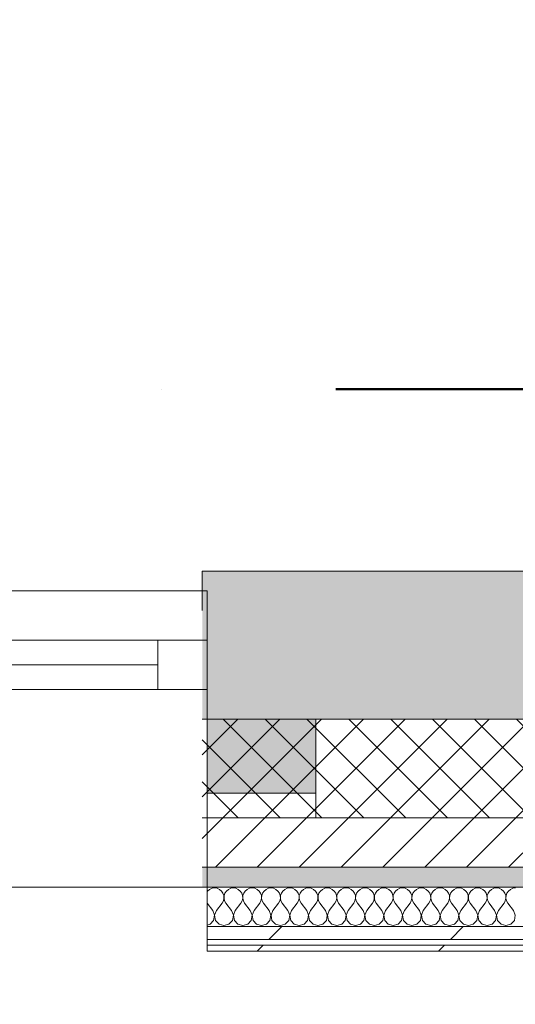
# Model space of a CAD drawing. Header units: millimetres. Extents: x -30280 to 22128, y -17757 to 4746.
# Tile 155 of 171: x -6026 to -5524, y -12458 to -11461. Entities that reach past the tile are written whole.
import ezdxf

# ---------------------------------------------------------------- set-up
doc = ezdxf.new("R2010")
doc.units = ezdxf.units.MM
doc.header["$MEASUREMENT"] = 0
doc.linetypes.add('Punto & Rayas', pattern=[670.277762, 317.5, -176.388889, 0, -176.388874])
doc.linetypes.add('Wipeout_Contour', pattern=[1000, 0, -1000])
for name, color, linetype, lineweight, true_color in [('01_2D_Ambit_Pluma_Nº__242', 7, 'Continuous', 50, 0xfb0013), ('12_FAÇ_Façana_Pluma_Nº__102', 7, 'Continuous', 5, 0xcccccc), ('12_FAÇ_Façana_Pluma_Nº__174', 7, 'Continuous', 13, 0xe4ad2c), ('12_FAÇ_Façana_Pluma_Nº__176', 7, 'Continuous', 15, 0x93a0c6), ('Nuevo_08_E_Envans secs_Pluma_Nº__102', 7, 'Continuous', 5, 0xcccccc), ('Nuevo_08_E_Envans secs_Pluma_Nº__171', 171, 'Continuous', 13, 0xaaaaff), ('Nuevo_08_E_Envans secs_Pluma_Nº__177', 7, 'Continuous', 15, 0xf7e046)]:
    doc.layers.add(name, color=color, linetype=linetype, lineweight=lineweight, true_color=true_color)
for name, color, linetype in [('12_FAÇ_Façana', 7, 'Continuous'), ('Nuevo_08_E_Envans secs', 7, 'Continuous'), ('Ventanas Archicad', 7, 'Continuous')]:
    doc.layers.add(name, color=color, linetype=linetype)
for name, color, linetype, lineweight in [('12_FAÇ_Façana_Pluma_Nº__1', 7, 'Continuous', 5), ('12_FAÇ_Façana_Pluma_Nº__2', 8, 'Continuous', 5), ('12_FAÇ_Façana_Pluma_Nº__7', 7, 'Continuous', 5), ('Nuevo_08_E_Envans secs_Pluma_Nº__1', 7, 'Continuous', 5), ('Ventanas Archicad_Pluma_Nº__1', 7, 'Continuous', 5), ('Ventanas Archicad_Pluma_Nº__7', 7, 'Continuous', 5)]:
    doc.layers.add(name, color=color, linetype=linetype, lineweight=lineweight)
pattern_1 = [(45, (0, 0), (-183.848, 183.848), [195, -65]), (45, (7e-14, 183.85), (-183.8478, 183.8478), [195, -65])]

# ---------------------------------------------------------------- blocks, each defined once
blk = doc.blocks.new('Muro_21_1', base_point=(-3301.11, -12338.98))
at = {"layer": '12_FAÇ_Façana_Pluma_Nº__102', "linetype": 'Continuous', "lineweight": 0, "true_color": 0xe5e5e5}
blk.add_hatch(color=254, dxfattribs=at).paths.add_polyline_path([(-5841.11, -12018.98), (-5841.11, -12168.98), (-3748.89, -12168.98), (-3748.89, -12018.98)])
at = {"layer": '12_FAÇ_Façana_Pluma_Nº__174', "linetype": 'Continuous', "lineweight": 13, "true_color": 0xe4ad2c}
h = blk.add_hatch(dxfattribs=at)
h.set_pattern_fill('SATE_Aislamiento_0001', color=42, style=0, pattern_type=2)
h.set_pattern_definition([(45, (0, 0), (-21.213203, 21.213203), []), (135, (0, 0), (21.213203, 21.213203), [])])
h.paths.add_polyline_path([(-5841.11, -12268.98), (-3748.89, -12268.98), (-3748.89, -12168.98), (-5841.11, -12168.98)])
at = {"layer": '12_FAÇ_Façana_Pluma_Nº__176', "linetype": 'Continuous', "lineweight": 0, "true_color": 0x495063}
blk.add_hatch(color=251, dxfattribs=at).paths.add_polyline_path([(-5841.11, -12338.98), (-3748.89, -12338.98), (-3748.89, -12318.98), (-5841.11, -12318.98)])
at = {"layer": '12_FAÇ_Façana_Pluma_Nº__2', "linetype": 'Continuous', "lineweight": 5}
h = blk.add_hatch(dxfattribs=at)
h.set_pattern_fill('Ceramic_0001', color=8, style=0, pattern_type=2)
h.set_pattern_definition([(45, (0, 0), (-21.213203, 21.213203), [])])
h.paths.add_polyline_path([(-5841.11, -12318.98), (-3748.89, -12318.98), (-3748.89, -12268.98), (-5841.11, -12268.98)])
at = {"layer": '12_FAÇ_Façana_Pluma_Nº__7', "color": 7, "linetype": 'Continuous', "lineweight": 5}
for p, q in [((-5841.11, -12168.98), (-3748.89, -12168.98)), ((-5841.11, -12268.98), (-3748.89, -12268.98)), ((-5841.11, -12318.98), (-3748.89, -12318.98))]:
    blk.add_line(p, q, dxfattribs=at)
at = {"layer": '12_FAÇ_Façana_Pluma_Nº__7', "color": 7, "linetype": 'Continuous', "lineweight": 5, "flags": 128}
for points in [[(-3748.89, -12018.98), (-5841.11, -12018.98)], [(-5841.11, -12018.98), (-5841.11, -12058.98)], [(-5841.11, -12338.98), (-3748.89, -12338.98)]]:
    blk.add_lwpolyline(points, dxfattribs=at)
blk = doc.blocks.new('Ventana Vertical Multi-Faja 27')
at = {"layer": 'Ventanas Archicad_Pluma_Nº__1', "color": 7, "linetype": 'Continuous', "lineweight": 5}
for p, q in [((-600, 50), (600, 50)), ((-550, 0), (550, 0)), ((550, -50), (550, 0)), ((550, 0), (600, 0)), ((-550, -25), (550, -25)), ((550, -50), (-550, -50)), ((600, -50), (550, -50)), ((600, -180), (600, -155)), ((-600, -250), (600, -250))]:
    blk.add_line(p, q, dxfattribs=at)
at = {"layer": 'Ventanas Archicad_Pluma_Nº__7', "color": 7, "linetype": 'Continuous', "lineweight": 5}
for p, q in [((600, 50), (600, 30)), ((600, 30), (600, 0)), ((600, 30), (600, 0)), ((600, 0), (600, -50)), ((600, 0), (600, -50)), ((600, 0), (600, -50)), ((600, 0), (600, -50)), ((600, -50), (600, -80)), ((600, -50), (600, -80)), ((600, -80), (600, -155)), ((600, -80), (600, -155)), ((600, -180), (600, -230)), ((600, -230), (600, -250))]:
    blk.add_line(p, q, dxfattribs=at)
blk = doc.blocks.new('Muro_23_1', base_point=(-5841.11, -12338.98))
at = {"layer": '12_FAÇ_Façana', "linetype": 'Continuous', "lineweight": 0, "true_color": 0x000000}
h = blk.add_hatch(dxfattribs=at)
h.set_pattern_fill('Yeso_0001', color=18, style=0, pattern_type=2)
h.set_pattern_definition([(0, (0, 0), (0, 75), [0, -75])])
h.paths.add_polyline_path([(-5836.11, -12268.98), (-5726.11, -12268.98), (-5726.11, -12243.98), (-5836.11, -12243.98)])
at = {"layer": '12_FAÇ_Façana_Pluma_Nº__102', "linetype": 'Continuous', "lineweight": 0, "true_color": 0xe5e5e5}
blk.add_hatch(color=254, dxfattribs=at).paths.add_polyline_path([(-5726.11, -12168.98), (-5836.11, -12058.98), (-5836.11, -12243.98), (-5726.11, -12243.98)])
at = {"layer": '12_FAÇ_Façana_Pluma_Nº__1', "color": 7, "linetype": 'Continuous', "lineweight": 5}
for p, q in [((-5836.11, -12268.98), (-5836.11, -12243.98)), ((-5836.11, -12243.98), (-5726.11, -12243.98)), ((-5726.11, -12243.98), (-5726.11, -12268.98)), ((-5726.11, -12268.98), (-5836.11, -12268.98))]:
    blk.add_line(p, q, dxfattribs=at)
at = {"layer": '12_FAÇ_Façana_Pluma_Nº__7', "color": 7, "linetype": 'Continuous', "lineweight": 5}
for p, q in [((-5836.11, -12038.98), (-5836.11, -12058.98)), ((-5836.11, -12058.98), (-5836.11, -12088.98)), ((-5836.11, -12058.98), (-5836.11, -12088.98)), ((-5836.11, -12088.98), (-5836.11, -12138.98)), ((-5836.11, -12088.98), (-5836.11, -12138.98)), ((-5836.11, -12138.98), (-5836.11, -12168.98)), ((-5836.11, -12138.98), (-5836.11, -12168.98)), ((-5836.11, -12168.98), (-5836.11, -12243.98)), ((-5836.11, -12168.98), (-5836.11, -12243.98)), ((-5726.11, -12168.98), (-5726.11, -12243.98)), ((-5836.11, -12268.98), (-5836.11, -12318.98)), ((-5836.11, -12318.98), (-5836.11, -12338.98))]:
    blk.add_line(p, q, dxfattribs=at)
at = {"layer": 'Ventanas Archicad', "color": 253, "linetype": 'Continuous', "lineweight": 5, "true_color": 0xa4a4a6, "zscale": 1000}
blk.add_blockref('Ventana Vertical Multi-Faja 27', (-6436.11, -12088.98), dxfattribs=at)
blk = doc.blocks.new('*X470')
at = {"layer": 'Nuevo_08_E_Envans secs_Pluma_Nº__102', "color": 254, "linetype": 'Continuous', "lineweight": 5, "true_color": 0xcccccc}
for p, q in [((-5835.6, -12343.03), (-5836.11, -12343.77)), ((-5833.58, -12341.35), (-5835.6, -12343.03)), ((-5831.17, -12340.29), (-5833.58, -12341.35)), ((-5828.57, -12339.93), (-5831.17, -12340.29)), ((-5825.97, -12340.29), (-5828.57, -12339.93)), ((-5823.56, -12341.35), (-5825.97, -12340.29)), ((-5821.54, -12343.03), (-5823.56, -12341.35)), ((-5820.05, -12345.19), (-5821.54, -12343.03)), ((-5816.55, -12343.03), (-5818.04, -12345.19)), ((-5814.53, -12341.35), (-5816.55, -12343.03)), ((-5812.13, -12340.29), (-5814.53, -12341.35)), ((-5809.52, -12339.93), (-5812.13, -12340.29)), ((-5806.92, -12340.29), (-5809.52, -12339.93)), ((-5804.52, -12341.35), (-5806.92, -12340.29)), ((-5802.49, -12343.03), (-5804.52, -12341.35)), ((-5801.01, -12345.19), (-5802.49, -12343.03)), ((-5797.51, -12343.03), (-5798.99, -12345.19)), ((-5795.48, -12341.35), (-5797.51, -12343.03)), ((-5793.08, -12340.29), (-5795.48, -12341.35)), ((-5790.48, -12339.93), (-5793.08, -12340.29)), ((-5787.87, -12340.29), (-5790.48, -12339.93)), ((-5785.47, -12341.35), (-5787.87, -12340.29)), ((-5783.45, -12343.03), (-5785.47, -12341.35)), ((-5781.96, -12345.19), (-5783.45, -12343.03)), ((-5778.46, -12343.03), (-5779.95, -12345.19)), ((-5776.44, -12341.35), (-5778.46, -12343.03)), ((-5774.03, -12340.29), (-5776.44, -12341.35)), ((-5771.43, -12339.93), (-5774.03, -12340.29)), ((-5768.83, -12340.29), (-5771.43, -12339.93)), ((-5766.42, -12341.35), (-5768.83, -12340.29)), ((-5764.4, -12343.03), (-5766.42, -12341.35)), ((-5762.91, -12345.19), (-5764.4, -12343.03)), ((-5759.41, -12343.03), (-5760.9, -12345.19)), ((-5757.39, -12341.35), (-5759.41, -12343.03)), ((-5754.98, -12340.29), (-5757.39, -12341.35)), ((-5752.38, -12339.93), (-5754.98, -12340.29)), ((-5749.78, -12340.29), (-5752.38, -12339.93)), ((-5747.37, -12341.35), (-5749.78, -12340.29)), ((-5745.35, -12343.03), (-5747.37, -12341.35)), ((-5743.86, -12345.19), (-5745.35, -12343.03)), ((-5740.36, -12343.03), (-5741.85, -12345.19)), ((-5738.34, -12341.35), (-5740.36, -12343.03)), ((-5735.94, -12340.29), (-5738.34, -12341.35)), ((-5733.33, -12339.93), (-5735.94, -12340.29)), ((-5730.73, -12340.29), (-5733.33, -12339.93)), ((-5728.33, -12341.35), (-5730.73, -12340.29)), ((-5726.3, -12343.03), (-5728.33, -12341.35)), ((-5724.81, -12345.19), (-5726.3, -12343.03)), ((-5721.32, -12343.03), (-5722.8, -12345.19)), ((-5719.29, -12341.35), (-5721.32, -12343.03)), ((-5716.89, -12340.29), (-5719.29, -12341.35)), ((-5714.29, -12339.93), (-5716.89, -12340.29)), ((-5711.68, -12340.29), (-5714.29, -12339.93)), ((-5709.28, -12341.35), (-5711.68, -12340.29)), ((-5707.26, -12343.03), (-5709.28, -12341.35)), ((-5705.77, -12345.19), (-5707.26, -12343.03)), ((-5702.27, -12343.03), (-5703.76, -12345.19)), ((-5700.25, -12341.35), (-5702.27, -12343.03)), ((-5697.84, -12340.29), (-5700.25, -12341.35)), ((-5695.24, -12339.93), (-5697.84, -12340.29)), ((-5692.64, -12340.29), (-5695.24, -12339.93)), ((-5690.23, -12341.35), (-5692.64, -12340.29)), ((-5688.21, -12343.03), (-5690.23, -12341.35)), ((-5686.72, -12345.19), (-5688.21, -12343.03)), ((-5683.22, -12343.03), (-5684.71, -12345.19)), ((-5681.2, -12341.35), (-5683.22, -12343.03)), ((-5678.79, -12340.29), (-5681.2, -12341.35)), ((-5676.19, -12339.93), (-5678.79, -12340.29)), ((-5673.59, -12340.29), (-5676.19, -12339.93)), ((-5671.18, -12341.35), (-5673.59, -12340.29)), ((-5669.16, -12343.03), (-5671.18, -12341.35)), ((-5667.67, -12345.19), (-5669.16, -12343.03)), ((-5664.17, -12343.03), (-5665.66, -12345.19)), ((-5662.15, -12341.35), (-5664.17, -12343.03)), ((-5659.75, -12340.29), (-5662.15, -12341.35)), ((-5657.14, -12339.93), (-5659.75, -12340.29)), ((-5654.54, -12340.29), (-5657.14, -12339.93)), ((-5652.14, -12341.35), (-5654.54, -12340.29)), ((-5650.11, -12343.03), (-5652.14, -12341.35)), ((-5648.62, -12345.19), (-5650.11, -12343.03)), ((-5645.13, -12343.03), (-5646.61, -12345.19)), ((-5643.1, -12341.35), (-5645.13, -12343.03)), ((-5640.7, -12340.29), (-5643.1, -12341.35)), ((-5638.1, -12339.93), (-5640.7, -12340.29)), ((-5635.49, -12340.29), (-5638.1, -12339.93)), ((-5633.09, -12341.35), (-5635.49, -12340.29)), ((-5631.06, -12343.03), (-5633.09, -12341.35)), ((-5629.58, -12345.19), (-5631.06, -12343.03)), ((-5626.08, -12343.03), (-5627.57, -12345.19)), ((-5624.05, -12341.35), (-5626.08, -12343.03)), ((-5621.65, -12340.29), (-5624.05, -12341.35)), ((-5619.05, -12339.93), (-5621.65, -12340.29)), ((-5616.45, -12340.29), (-5619.05, -12339.93)), ((-5614.04, -12341.35), (-5616.45, -12340.29)), ((-5612.02, -12343.03), (-5614.04, -12341.35)), ((-5610.53, -12345.19), (-5612.02, -12343.03)), ((-5607.03, -12343.03), (-5608.52, -12345.19)), ((-5605.01, -12341.35), (-5607.03, -12343.03)), ((-5602.6, -12340.29), (-5605.01, -12341.35)), ((-5600, -12339.93), (-5602.6, -12340.29)), ((-5597.4, -12340.29), (-5600, -12339.93)), ((-5594.99, -12341.35), (-5597.4, -12340.29)), ((-5592.97, -12343.03), (-5594.99, -12341.35)), ((-5591.48, -12345.19), (-5592.97, -12343.03)), ((-5587.98, -12343.03), (-5589.47, -12345.19)), ((-5585.96, -12341.35), (-5587.98, -12343.03)), ((-5583.55, -12340.29), (-5585.96, -12341.35)), ((-5580.95, -12339.93), (-5583.55, -12340.29)), ((-5578.35, -12340.29), (-5580.95, -12339.93)), ((-5575.95, -12341.35), (-5578.35, -12340.29)), ((-5573.92, -12343.03), (-5575.95, -12341.35)), ((-5572.43, -12345.19), (-5573.92, -12343.03)), ((-5568.94, -12343.03), (-5570.42, -12345.19)), ((-5566.91, -12341.35), (-5568.94, -12343.03)), ((-5564.51, -12340.29), (-5566.91, -12341.35)), ((-5561.9, -12339.93), (-5564.51, -12340.29)), ((-5559.3, -12340.29), (-5561.9, -12339.93)), ((-5556.9, -12341.35), (-5559.3, -12340.29)), ((-5554.87, -12343.03), (-5556.9, -12341.35)), ((-5553.39, -12345.19), (-5554.87, -12343.03)), ((-5549.89, -12343.03), (-5551.38, -12345.19)), ((-5547.86, -12341.35), (-5549.89, -12343.03)), ((-5545.46, -12340.29), (-5547.86, -12341.35)), ((-5542.86, -12339.93), (-5545.46, -12340.29)), ((-5540.25, -12340.29), (-5542.86, -12339.93)), ((-5537.85, -12341.35), (-5540.25, -12340.29)), ((-5535.83, -12343.03), (-5537.85, -12341.35)), ((-5534.34, -12345.19), (-5535.83, -12343.03)), ((-5530.84, -12343.03), (-5532.33, -12345.19)), ((-5528.82, -12341.35), (-5530.84, -12343.03)), ((-5526.41, -12340.29), (-5528.82, -12341.35)), ((-5523.81, -12339.93), (-5526.41, -12340.29)), ((-5820.95, -12355.17), (-5819.68, -12352.87)), ((-5819.21, -12347.68), (-5820.05, -12345.19)), ((-5819.68, -12352.87), (-5819.09, -12350.31)), ((-5819.09, -12350.31), (-5819.21, -12347.68)), ((-5818.88, -12347.68), (-5819.01, -12350.31)), ((-5819.01, -12350.31), (-5818.41, -12352.87)), ((-5818.04, -12345.19), (-5818.88, -12347.68)), ((-5818.41, -12352.87), (-5817.14, -12355.17)), ((-5801.9, -12355.17), (-5800.63, -12352.87)), ((-5800.17, -12347.68), (-5801.01, -12345.19)), ((-5800.63, -12352.87), (-5800.04, -12350.31)), ((-5800.04, -12350.31), (-5800.17, -12347.68)), ((-5799.83, -12347.68), (-5799.96, -12350.31)), ((-5799.96, -12350.31), (-5799.37, -12352.87)), ((-5798.99, -12345.19), (-5799.83, -12347.68)), ((-5799.37, -12352.87), (-5798.1, -12355.17)), ((-5782.86, -12355.17), (-5781.59, -12352.87)), ((-5781.12, -12347.68), (-5781.96, -12345.19)), ((-5781.59, -12352.87), (-5780.99, -12350.31)), ((-5780.99, -12350.31), (-5781.12, -12347.68)), ((-5780.79, -12347.68), (-5780.91, -12350.31)), ((-5780.91, -12350.31), (-5780.32, -12352.87)), ((-5779.95, -12345.19), (-5780.79, -12347.68)), ((-5780.32, -12352.87), (-5779.05, -12355.17)), ((-5763.81, -12355.17), (-5762.54, -12352.87)), ((-5762.07, -12347.68), (-5762.91, -12345.19)), ((-5762.54, -12352.87), (-5761.94, -12350.31)), ((-5761.94, -12350.31), (-5762.07, -12347.68)), ((-5761.74, -12347.68), (-5761.87, -12350.31)), ((-5761.87, -12350.31), (-5761.27, -12352.87)), ((-5760.9, -12345.19), (-5761.74, -12347.68)), ((-5761.27, -12352.87), (-5760, -12355.17)), ((-5744.76, -12355.17), (-5743.49, -12352.87)), ((-5743.02, -12347.68), (-5743.86, -12345.19)), ((-5743.49, -12352.87), (-5742.9, -12350.31)), ((-5742.9, -12350.31), (-5743.02, -12347.68)), ((-5742.69, -12347.68), (-5742.82, -12350.31)), ((-5742.82, -12350.31), (-5742.22, -12352.87)), ((-5741.85, -12345.19), (-5742.69, -12347.68)), ((-5742.22, -12352.87), (-5740.95, -12355.17)), ((-5725.71, -12355.17), (-5724.44, -12352.87)), ((-5723.98, -12347.68), (-5724.81, -12345.19)), ((-5724.44, -12352.87), (-5723.85, -12350.31)), ((-5723.85, -12350.31), (-5723.98, -12347.68)), ((-5723.64, -12347.68), (-5723.77, -12350.31)), ((-5723.77, -12350.31), (-5723.18, -12352.87)), ((-5722.8, -12345.19), (-5723.64, -12347.68)), ((-5723.18, -12352.87), (-5721.9, -12355.17)), ((-5706.67, -12355.17), (-5705.4, -12352.87)), ((-5704.93, -12347.68), (-5705.77, -12345.19)), ((-5705.4, -12352.87), (-5704.8, -12350.31)), ((-5704.8, -12350.31), (-5704.93, -12347.68)), ((-5704.6, -12347.68), (-5704.72, -12350.31)), ((-5704.72, -12350.31), (-5704.13, -12352.87)), ((-5703.76, -12345.19), (-5704.6, -12347.68)), ((-5704.13, -12352.87), (-5702.86, -12355.17)), ((-5687.62, -12355.17), (-5686.35, -12352.87)), ((-5685.88, -12347.68), (-5686.72, -12345.19)), ((-5686.35, -12352.87), (-5685.75, -12350.31)), ((-5685.75, -12350.31), (-5685.88, -12347.68)), ((-5685.55, -12347.68), (-5685.68, -12350.31)), ((-5685.68, -12350.31), (-5685.08, -12352.87)), ((-5684.71, -12345.19), (-5685.55, -12347.68)), ((-5685.08, -12352.87), (-5683.81, -12355.17)), ((-5668.57, -12355.17), (-5667.3, -12352.87)), ((-5666.83, -12347.68), (-5667.67, -12345.19)), ((-5667.3, -12352.87), (-5666.71, -12350.31)), ((-5666.71, -12350.31), (-5666.83, -12347.68)), ((-5666.5, -12347.68), (-5666.63, -12350.31)), ((-5666.63, -12350.31), (-5666.03, -12352.87)), ((-5665.66, -12345.19), (-5666.5, -12347.68)), ((-5666.03, -12352.87), (-5664.76, -12355.17)), ((-5649.52, -12355.17), (-5648.25, -12352.87)), ((-5647.78, -12347.68), (-5648.62, -12345.19)), ((-5648.25, -12352.87), (-5647.66, -12350.31)), ((-5647.66, -12350.31), (-5647.78, -12347.68)), ((-5647.45, -12347.68), (-5647.58, -12350.31)), ((-5647.58, -12350.31), (-5646.99, -12352.87)), ((-5646.61, -12345.19), (-5647.45, -12347.68)), ((-5646.99, -12352.87), (-5645.71, -12355.17)), ((-5630.48, -12355.17), (-5629.2, -12352.87)), ((-5628.74, -12347.68), (-5629.58, -12345.19)), ((-5629.2, -12352.87), (-5628.61, -12350.31)), ((-5628.61, -12350.31), (-5628.74, -12347.68)), ((-5628.41, -12347.68), (-5628.53, -12350.31)), ((-5628.53, -12350.31), (-5627.94, -12352.87)), ((-5627.57, -12345.19), (-5628.41, -12347.68)), ((-5627.94, -12352.87), (-5626.67, -12355.17)), ((-5611.43, -12355.17), (-5610.16, -12352.87)), ((-5609.69, -12347.68), (-5610.53, -12345.19)), ((-5610.16, -12352.87), (-5609.56, -12350.31)), ((-5609.56, -12350.31), (-5609.69, -12347.68)), ((-5609.36, -12347.68), (-5609.49, -12350.31)), ((-5609.49, -12350.31), (-5608.89, -12352.87)), ((-5608.52, -12345.19), (-5609.36, -12347.68)), ((-5608.89, -12352.87), (-5607.62, -12355.17)), ((-5592.38, -12355.17), (-5591.11, -12352.87)), ((-5590.64, -12347.68), (-5591.48, -12345.19)), ((-5591.11, -12352.87), (-5590.51, -12350.31)), ((-5590.51, -12350.31), (-5590.64, -12347.68)), ((-5590.31, -12347.68), (-5590.44, -12350.31)), ((-5590.44, -12350.31), (-5589.84, -12352.87)), ((-5589.47, -12345.19), (-5590.31, -12347.68)), ((-5589.84, -12352.87), (-5588.57, -12355.17)), ((-5573.33, -12355.17), (-5572.06, -12352.87)), ((-5571.59, -12347.68), (-5572.43, -12345.19)), ((-5572.06, -12352.87), (-5571.47, -12350.31)), ((-5571.47, -12350.31), (-5571.59, -12347.68)), ((-5571.26, -12347.68), (-5571.39, -12350.31)), ((-5571.39, -12350.31), (-5570.8, -12352.87)), ((-5570.42, -12345.19), (-5571.26, -12347.68)), ((-5570.8, -12352.87), (-5569.52, -12355.17)), ((-5554.29, -12355.17), (-5553.01, -12352.87)), ((-5552.55, -12347.68), (-5553.39, -12345.19)), ((-5553.01, -12352.87), (-5552.42, -12350.31)), ((-5552.42, -12350.31), (-5552.55, -12347.68)), ((-5552.22, -12347.68), (-5552.34, -12350.31)), ((-5552.34, -12350.31), (-5551.75, -12352.87)), ((-5551.38, -12345.19), (-5552.22, -12347.68)), ((-5551.75, -12352.87), (-5550.48, -12355.17)), ((-5535.24, -12355.17), (-5533.97, -12352.87)), ((-5533.5, -12347.68), (-5534.34, -12345.19)), ((-5533.97, -12352.87), (-5533.37, -12350.31)), ((-5533.37, -12350.31), (-5533.5, -12347.68)), ((-5533.17, -12347.68), (-5533.29, -12350.31)), ((-5533.29, -12350.31), (-5532.7, -12352.87)), ((-5532.33, -12345.19), (-5533.17, -12347.68)), ((-5532.7, -12352.87), (-5531.43, -12355.17)), ((-5830.48, -12362.79), (-5836.11, -12355.27)), ((-5828.61, -12367.64), (-5830.48, -12362.79)), ((-5826.67, -12362.79), (-5828.53, -12367.64)), ((-5826.67, -12362.79), (-5820.95, -12355.17)), ((-5811.43, -12362.79), (-5817.14, -12355.17)), ((-5809.56, -12367.64), (-5811.43, -12362.79)), ((-5807.62, -12362.79), (-5809.49, -12367.64)), ((-5807.62, -12362.79), (-5801.9, -12355.17)), ((-5792.38, -12362.79), (-5798.1, -12355.17)), ((-5790.51, -12367.64), (-5792.38, -12362.79)), ((-5788.57, -12362.79), (-5790.44, -12367.64)), ((-5788.57, -12362.79), (-5782.86, -12355.17)), ((-5773.33, -12362.79), (-5779.05, -12355.17)), ((-5771.47, -12367.64), (-5773.33, -12362.79)), ((-5769.52, -12362.79), (-5771.39, -12367.64)), ((-5769.52, -12362.79), (-5763.81, -12355.17)), ((-5754.29, -12362.79), (-5760, -12355.17)), ((-5752.42, -12367.64), (-5754.29, -12362.79)), ((-5750.48, -12362.79), (-5752.34, -12367.64)), ((-5750.48, -12362.79), (-5744.76, -12355.17)), ((-5735.24, -12362.79), (-5740.95, -12355.17)), ((-5733.37, -12367.64), (-5735.24, -12362.79)), ((-5731.43, -12362.79), (-5733.29, -12367.64)), ((-5731.43, -12362.79), (-5725.71, -12355.17)), ((-5716.19, -12362.79), (-5721.9, -12355.17)), ((-5714.32, -12367.64), (-5716.19, -12362.79)), ((-5712.38, -12362.79), (-5714.25, -12367.64)), ((-5712.38, -12362.79), (-5706.67, -12355.17)), ((-5697.14, -12362.79), (-5702.86, -12355.17)), ((-5695.28, -12367.64), (-5697.14, -12362.79)), ((-5693.33, -12362.79), (-5695.2, -12367.64)), ((-5693.33, -12362.79), (-5687.62, -12355.17)), ((-5678.1, -12362.79), (-5683.81, -12355.17)), ((-5676.23, -12367.64), (-5678.1, -12362.79)), ((-5674.29, -12362.79), (-5676.15, -12367.64)), ((-5674.29, -12362.79), (-5668.57, -12355.17)), ((-5659.05, -12362.79), (-5664.76, -12355.17)), ((-5657.18, -12367.64), (-5659.05, -12362.79)), ((-5655.24, -12362.79), (-5657.1, -12367.64)), ((-5655.24, -12362.79), (-5649.52, -12355.17)), ((-5640, -12362.79), (-5645.71, -12355.17)), ((-5638.13, -12367.64), (-5640, -12362.79)), ((-5636.19, -12362.79), (-5638.06, -12367.64)), ((-5636.19, -12362.79), (-5630.48, -12355.17)), ((-5620.95, -12362.79), (-5626.67, -12355.17)), ((-5619.09, -12367.64), (-5620.95, -12362.79)), ((-5617.14, -12362.79), (-5619.01, -12367.64)), ((-5617.14, -12362.79), (-5611.43, -12355.17)), ((-5601.9, -12362.79), (-5607.62, -12355.17)), ((-5600.04, -12367.64), (-5601.9, -12362.79)), ((-5598.1, -12362.79), (-5599.96, -12367.64)), ((-5598.1, -12362.79), (-5592.38, -12355.17)), ((-5582.86, -12362.79), (-5588.57, -12355.17)), ((-5580.99, -12367.64), (-5582.86, -12362.79)), ((-5579.05, -12362.79), (-5580.91, -12367.64)), ((-5579.05, -12362.79), (-5573.33, -12355.17)), ((-5563.81, -12362.79), (-5569.52, -12355.17)), ((-5561.94, -12367.64), (-5563.81, -12362.79)), ((-5560, -12362.79), (-5561.87, -12367.64)), ((-5560, -12362.79), (-5554.29, -12355.17)), ((-5544.76, -12362.79), (-5550.48, -12355.17)), ((-5542.9, -12367.64), (-5544.76, -12362.79)), ((-5540.95, -12362.79), (-5542.82, -12367.64)), ((-5540.95, -12362.79), (-5535.24, -12355.17)), ((-5525.71, -12362.79), (-5531.43, -12355.17)), ((-5523.85, -12367.64), (-5525.71, -12362.79)), ((-5833.09, -12376.6), (-5829.58, -12372.76)), ((-5829.58, -12372.76), (-5828.61, -12367.64)), ((-5828.53, -12367.64), (-5827.57, -12372.76)), ((-5827.57, -12372.76), (-5824.05, -12376.6)), ((-5814.04, -12376.6), (-5810.53, -12372.76)), ((-5810.53, -12372.76), (-5809.56, -12367.64)), ((-5809.49, -12367.64), (-5808.52, -12372.76)), ((-5808.52, -12372.76), (-5805.01, -12376.6)), ((-5794.99, -12376.6), (-5791.48, -12372.76)), ((-5791.48, -12372.76), (-5790.51, -12367.64)), ((-5790.44, -12367.64), (-5789.47, -12372.76)), ((-5789.47, -12372.76), (-5785.96, -12376.6)), ((-5775.95, -12376.6), (-5772.43, -12372.76)), ((-5772.43, -12372.76), (-5771.47, -12367.64)), ((-5771.39, -12367.64), (-5770.42, -12372.76)), ((-5770.42, -12372.76), (-5766.91, -12376.6)), ((-5756.9, -12376.6), (-5753.39, -12372.76)), ((-5753.39, -12372.76), (-5752.42, -12367.64)), ((-5752.34, -12367.64), (-5751.38, -12372.76)), ((-5751.38, -12372.76), (-5747.86, -12376.6)), ((-5737.85, -12376.6), (-5734.34, -12372.76)), ((-5734.34, -12372.76), (-5733.37, -12367.64)), ((-5733.29, -12367.64), (-5732.33, -12372.76)), ((-5732.33, -12372.76), (-5728.82, -12376.6)), ((-5718.8, -12376.6), (-5715.29, -12372.76)), ((-5715.29, -12372.76), (-5714.32, -12367.64)), ((-5714.25, -12367.64), (-5713.28, -12372.76)), ((-5713.28, -12372.76), (-5709.77, -12376.6)), ((-5699.75, -12376.6), (-5696.24, -12372.76)), ((-5696.24, -12372.76), (-5695.28, -12367.64)), ((-5695.2, -12367.64), (-5694.23, -12372.76)), ((-5694.23, -12372.76), (-5690.72, -12376.6)), ((-5680.71, -12376.6), (-5677.2, -12372.76)), ((-5677.2, -12372.76), (-5676.23, -12367.64)), ((-5676.15, -12367.64), (-5675.19, -12372.76)), ((-5675.19, -12372.76), (-5671.67, -12376.6)), ((-5661.66, -12376.6), (-5658.15, -12372.76)), ((-5658.15, -12372.76), (-5657.18, -12367.64)), ((-5657.1, -12367.64), (-5656.14, -12372.76)), ((-5656.14, -12372.76), (-5652.63, -12376.6)), ((-5642.61, -12376.6), (-5639.1, -12372.76)), ((-5639.1, -12372.76), (-5638.13, -12367.64)), ((-5638.06, -12367.64), (-5637.09, -12372.76)), ((-5637.09, -12372.76), (-5633.58, -12376.6)), ((-5623.56, -12376.6), (-5620.05, -12372.76)), ((-5620.05, -12372.76), (-5619.09, -12367.64)), ((-5619.01, -12367.64), (-5618.04, -12372.76)), ((-5618.04, -12372.76), (-5614.53, -12376.6)), ((-5604.52, -12376.6), (-5601.01, -12372.76)), ((-5601.01, -12372.76), (-5600.04, -12367.64)), ((-5599.96, -12367.64), (-5598.99, -12372.76)), ((-5598.99, -12372.76), (-5595.48, -12376.6)), ((-5585.47, -12376.6), (-5581.96, -12372.76)), ((-5581.96, -12372.76), (-5580.99, -12367.64)), ((-5580.91, -12367.64), (-5579.95, -12372.76)), ((-5579.95, -12372.76), (-5576.44, -12376.6)), ((-5566.42, -12376.6), (-5562.91, -12372.76)), ((-5562.91, -12372.76), (-5561.94, -12367.64)), ((-5561.87, -12367.64), (-5560.9, -12372.76)), ((-5560.9, -12372.76), (-5557.39, -12376.6)), ((-5547.37, -12376.6), (-5543.86, -12372.76)), ((-5543.86, -12372.76), (-5542.9, -12367.64)), ((-5542.82, -12367.64), (-5541.85, -12372.76)), ((-5541.85, -12372.76), (-5538.34, -12376.6)), ((-5528.33, -12376.6), (-5524.81, -12372.76)), ((-5524.81, -12372.76), (-5523.85, -12367.64)), ((-5836.11, -12377.46), (-5833.09, -12376.6)), ((-5824.05, -12376.6), (-5819.05, -12378.02)), ((-5819.05, -12378.02), (-5814.04, -12376.6)), ((-5805.01, -12376.6), (-5800, -12378.02)), ((-5800, -12378.02), (-5794.99, -12376.6)), ((-5785.96, -12376.6), (-5780.95, -12378.02)), ((-5780.95, -12378.02), (-5775.95, -12376.6)), ((-5766.91, -12376.6), (-5761.9, -12378.02)), ((-5761.9, -12378.02), (-5756.9, -12376.6)), ((-5747.86, -12376.6), (-5742.86, -12378.02)), ((-5742.86, -12378.02), (-5737.85, -12376.6)), ((-5728.82, -12376.6), (-5723.81, -12378.02)), ((-5723.81, -12378.02), (-5718.8, -12376.6)), ((-5709.77, -12376.6), (-5704.76, -12378.02)), ((-5704.76, -12378.02), (-5699.75, -12376.6)), ((-5690.72, -12376.6), (-5685.71, -12378.02)), ((-5685.71, -12378.02), (-5680.71, -12376.6)), ((-5671.67, -12376.6), (-5666.67, -12378.02)), ((-5666.67, -12378.02), (-5661.66, -12376.6)), ((-5652.63, -12376.6), (-5647.62, -12378.02)), ((-5647.62, -12378.02), (-5642.61, -12376.6)), ((-5633.58, -12376.6), (-5628.57, -12378.02)), ((-5628.57, -12378.02), (-5623.56, -12376.6)), ((-5614.53, -12376.6), (-5609.52, -12378.02)), ((-5609.52, -12378.02), (-5604.52, -12376.6)), ((-5595.48, -12376.6), (-5590.48, -12378.02)), ((-5590.48, -12378.02), (-5585.47, -12376.6)), ((-5576.44, -12376.6), (-5571.43, -12378.02)), ((-5571.43, -12378.02), (-5566.42, -12376.6)), ((-5557.39, -12376.6), (-5552.38, -12378.02)), ((-5552.38, -12378.02), (-5547.37, -12376.6)), ((-5538.34, -12376.6), (-5533.33, -12378.02)), ((-5533.33, -12378.02), (-5528.33, -12376.6))]:
    blk.add_line(p, q, dxfattribs=at)
blk = doc.blocks.new('Muro_126_1', base_point=(-5836.11, -12403.98))
at = {"layer": 'Nuevo_08_E_Envans secs_Pluma_Nº__1', "color": 7, "linetype": 'Continuous', "lineweight": 5, "flags": 128}
blk.add_lwpolyline([(-3748.89, -12338.98), (-5836.11, -12338.98)], dxfattribs=at)
at = {"color": 254, "linetype": 'Wipeout_Contour', "lineweight": 0, "ltscale": 53018.862668}
blk.add_wipeout([(-5836.11, -12391.98), (-3301.11, -12391.98), (-3301.11, -12378.98), (-5836.11, -12378.98)], dxfattribs=at).dxf.layer = 'Nuevo_08_E_Envans secs'
at = {"color": 254, "linetype": 'Wipeout_Contour', "lineweight": 0, "ltscale": 53076.863773}
blk.add_wipeout([(-5836.11, -12403.98), (-3301.11, -12403.98), (-3301.11, -12397.98), (-5836.11, -12397.98)], dxfattribs=at).dxf.layer = 'Nuevo_08_E_Envans secs'
at = {"layer": 'Nuevo_08_E_Envans secs_Pluma_Nº__171', "linetype": 'Continuous', "lineweight": 13, "true_color": 0xaaaaff}
h = blk.add_hatch(dxfattribs=at)
h.set_pattern_fill('Panellat_HPL_0001', color=161, style=0, pattern_type=2)
h.set_pattern_definition(pattern_1)
h.paths.add_polyline_path([(-5836.11, -12403.98), (-3301.11, -12403.98), (-3301.11, -12397.98), (-5836.11, -12397.98)])
at = {"layer": 'Nuevo_08_E_Envans secs_Pluma_Nº__177', "linetype": 'Continuous', "lineweight": 15, "true_color": 0xf7e046}
h = blk.add_hatch(dxfattribs=at)
h.set_pattern_fill('Panellat_HPL_0001', color=53, style=0, pattern_type=2)
h.set_pattern_definition(pattern_1)
h.paths.add_polyline_path([(-5836.11, -12391.98), (-3301.11, -12391.98), (-3301.11, -12378.98), (-5836.11, -12378.98)])
at = {"layer": 'Nuevo_08_E_Envans secs_Pluma_Nº__1', "color": 7, "linetype": 'Continuous', "lineweight": 5}
for p, q in [((-5836.11, -12378.98), (-3301.11, -12378.98)), ((-5836.11, -12391.98), (-3301.11, -12391.98)), ((-5836.11, -12397.98), (-3301.11, -12397.98))]:
    blk.add_line(p, q, dxfattribs=at)
at = {"layer": 'Nuevo_08_E_Envans secs_Pluma_Nº__1', "color": 7, "linetype": 'Continuous', "lineweight": 5, "flags": 128}
for points in [[(-5836.11, -12378.98), (-5836.11, -12338.98)], [(-5836.11, -12391.98), (-5836.11, -12378.98)], [(-5836.11, -12397.98), (-5836.11, -12391.98)], [(-5836.11, -12403.98), (-5836.11, -12397.98)], [(-5836.11, -12403.98), (-3301.11, -12403.98)]]:
    blk.add_lwpolyline(points, dxfattribs=at)
at = {"layer": 'Nuevo_08_E_Envans secs', "color": 7, "lineweight": 20}
blk.add_blockref('*X470', (0, 0), dxfattribs=at)

msp = doc.modelspace()

# ---------------------------------------------------------------- linework, layer by layer
at = {"layer": '01_2D_Ambit_Pluma_Nº__242', "color": 1, "linetype": 'Punto & Rayas', "lineweight": 50, "true_color": 0xfb0013, "flags": 128}
msp.add_lwpolyline([(-28416.58, -2249.59), (-28416.58, 4745.93), (7590.12, 4745.93), (7590.12, -1864.54), (6642.92, -1864.54), (6642.92, -11392.72), (6642.92, -17756.6), (-18985.87, -17756.6), (-18985.87, -11834.88), (-2447.9, -11834.88), (-2447.9, -2249.59)], close=True, dxfattribs=at)

# ---------------------------------------------------------------- block references
at = {"layer": '12_FAÇ_Façana', "color": 7, "lineweight": 20}
for name, p in [('Muro_21_1', (-3301.11, -12338.98)), ('Muro_23_1', (-5841.11, -12338.98))]:
    msp.add_blockref(name, p, dxfattribs=at)

# ---------------------------------------------------------------- next in the draw order: block references
at = {"layer": 'Nuevo_08_E_Envans secs', "color": 7, "lineweight": 20}
msp.add_blockref('Muro_126_1', (-5836.11, -12403.98), dxfattribs=at)

doc.saveas('drawing.dxf')
